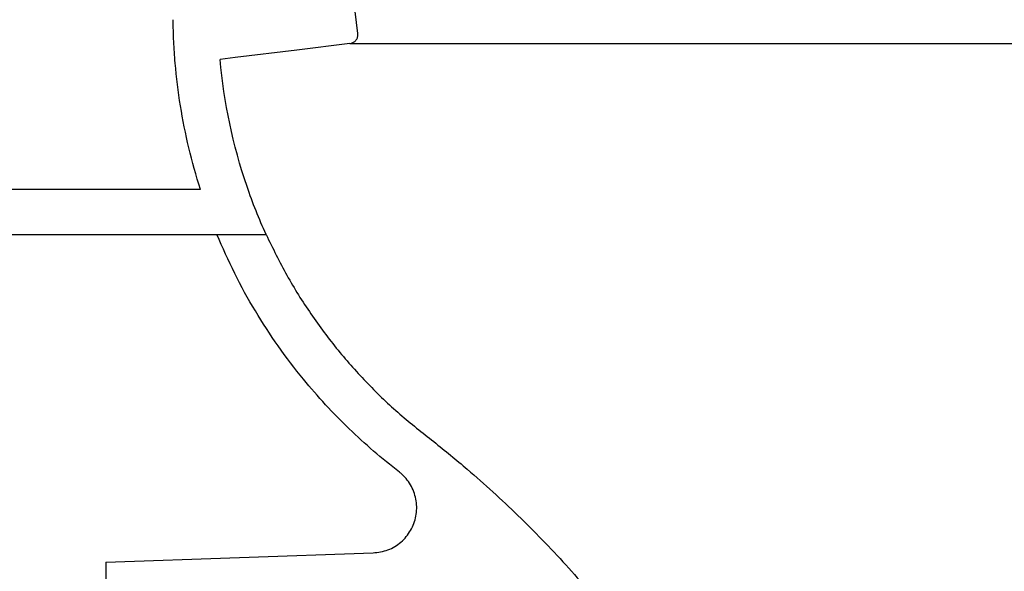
# Model space of a CAD drawing. Header units: millimetres. Extents: x 4630.864 to 4631.414, y 2456.709 to 2457.151.
# Tile 1 of 2: x 4630.985 to 4631.203, y 2456.932 to 2457.054. Entities that reach past the tile are written whole.
import ezdxf

# ---------------------------------------------------------------- set-up
doc = ezdxf.new("R2010")
doc.units = ezdxf.units.MM
doc.layers.add('SANINDUSA', color=3, linetype='Continuous')

msp = doc.modelspace()

# ---------------------------------------------------------------- linework, layer by layer
at = {"layer": 'SANINDUSA'}
for p, q in [((4631.059992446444, 2457.0505404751), (4631.059017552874, 2457.058480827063)), ((4631.058251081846, 2457.048311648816), (4631.354928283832, 2457.048311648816)), ((4631.025131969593, 2457.0160553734), (4630.934229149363, 2457.0160553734)), ((4630.894229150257, 2457.006055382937), (4631.028789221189, 2457.006055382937)), ((4631.028789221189, 2457.006055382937), (4631.039691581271, 2457.006055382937)), ((4631.004229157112, 2456.933561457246), (4631.063367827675, 2456.935626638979)), ((4631.004229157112, 2456.933561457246), (4631.004229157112, 2456.923555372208))]:
    msp.add_line(p, q, dxfattribs=at)
at = {"layer": 'SANINDUSA', "flags": 128}
msp.add_lwpolyline([(4631.058251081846, 2457.048311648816), (4631.046517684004, 2457.046871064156), (4631.032799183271, 2457.045186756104), (4631.029525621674, 2457.044784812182)], dxfattribs=at)
at = {"layer": 'SANINDUSA'}
for points, knots in [([(4631.025131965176, 2457.016055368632), (4631.023195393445, 2457.022130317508), (4631.021730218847, 2457.028296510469), (4631.020216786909, 2457.037678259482), (4631.019827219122, 2457.040827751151), (4631.019420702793, 2457.04558641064), (4631.019314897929, 2457.047178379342), (4631.019164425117, 2457.050374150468), (4631.019119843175, 2457.051978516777), (4631.01910690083, 2457.053580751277)], [0, 0, 0, 0, 0.5000000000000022, 0.5000000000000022, 0.7500000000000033, 0.7500000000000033, 0.8750000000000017, 0.8750000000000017, 1, 1, 1, 1]), ([(4631.058251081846, 2457.048311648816), (4631.058471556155, 2457.048360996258), (4631.058912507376, 2457.048459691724), (4631.059465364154, 2457.048874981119), (4631.059852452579, 2457.04943380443), (4631.060021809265, 2457.05002116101), (4631.060000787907, 2457.050392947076), (4631.059992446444, 2457.0505404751)], [0, 0, 0, 0, 0.2146917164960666, 0.4293859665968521, 0.6440810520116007, 0.8587681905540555, 1, 1, 1, 1]), ([(4631.039691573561, 2457.006055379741), (4631.038108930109, 2457.009527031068), (4631.036695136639, 2457.013073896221), (4631.032306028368, 2457.025865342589), (4631.030334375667, 2457.03538127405), (4631.029525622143, 2457.044784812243)], [5.640907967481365e-08, 5.640907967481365e-08, 5.640907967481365e-08, 5.640907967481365e-08, 0.06064610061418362, 0.06064610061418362, 0.2156546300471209, 0.2156546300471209, 0.2156546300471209, 0.2156546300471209]), ([(4631.069178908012, 2456.953497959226), (4631.067264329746, 2456.955028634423), (4631.063435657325, 2456.958089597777), (4631.057971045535, 2456.963060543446), (4631.052794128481, 2456.968369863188), (4631.047511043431, 2456.974446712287), (4631.042263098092, 2456.981339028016), (4631.037172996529, 2456.989163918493), (4631.032597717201, 2456.99738635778), (4631.030058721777, 2457.003165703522), (4631.028789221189, 2457.006055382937)], [0, 0, 0, 0, 0.1096767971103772, 0.219325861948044, 0.3303391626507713, 0.4413529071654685, 0.5794948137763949, 0.7176342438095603, 0.8588168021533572, 1, 1, 1, 1]), ([(4631.039691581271, 2457.006055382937), (4631.041168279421, 2457.003018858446), (4631.044115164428, 2456.996959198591), (4631.049492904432, 2456.988422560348), (4631.055486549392, 2456.980404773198), (4631.062086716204, 2456.973011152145), (4631.069151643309, 2456.966228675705), (4631.07679931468, 2456.960277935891), (4631.085700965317, 2456.953018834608), (4631.09553741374, 2456.943989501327), (4631.106184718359, 2456.933117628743), (4631.112698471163, 2456.925338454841), (4631.115955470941, 2456.921448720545)], [0, 0, 0, 0, 0.0881907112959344, 0.1759925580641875, 0.2631936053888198, 0.3495460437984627, 0.4347546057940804, 0.5187243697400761, 0.6026363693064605, 0.7349193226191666, 0.8674546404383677, 1, 1, 1, 1]), ([(4631.063367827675, 2456.935626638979), (4631.064487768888, 2456.935776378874), (4631.066727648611, 2456.936075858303), (4631.069658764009, 2456.937903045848), (4631.071844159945, 2456.940519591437), (4631.073033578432, 2456.943732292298), (4631.07309498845, 2456.947154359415), (4631.072017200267, 2456.950396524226), (4631.070461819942, 2456.952440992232), (4631.069388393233, 2456.953325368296), (4631.069178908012, 2456.953497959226)], [0, 0, 0, 0, 0.1380745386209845, 0.2761487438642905, 0.4142226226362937, 0.5522972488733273, 0.6903716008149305, 0.8284461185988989, 0.9665203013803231, 1, 1, 1, 1])]:
    msp.add_open_spline(points, degree=3, knots=knots, dxfattribs=at)

doc.saveas('drawing.dxf')
